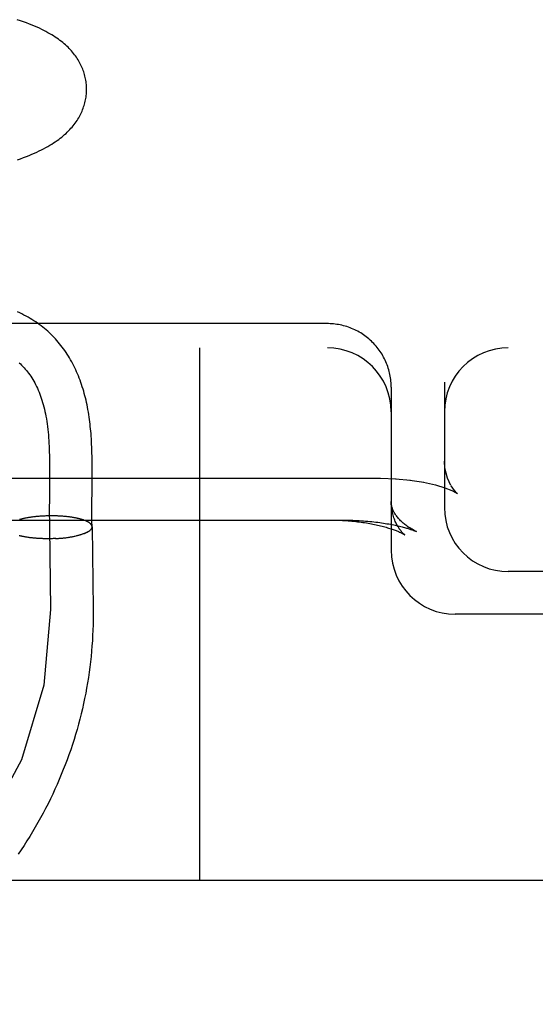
# Model space of a CAD drawing. Header units: inches. Extents: x 0 to 218, y 0 to 141.
# Tile 64 of 114: x 121.3 to 121.421, y 50.892 to 51.123. Entities that reach past the tile are written whole.
import ezdxf

# ---------------------------------------------------------------- set-up
doc = ezdxf.new("R2010")
doc.units = ezdxf.units.IN
doc.header["$LTSCALE"] = 11.987179
doc.header["$MEASUREMENT"] = 0
doc.linetypes.add('HIDDEN', pattern=[0.2, 0.1, -0.1])
doc.layers.add('DEFAULT_2', color=8, linetype='HIDDEN')

msp = doc.modelspace()

# ---------------------------------------------------------------- linework, layer by layer
at = {"layer": 'DEFAULT_2', "color": 8, "linetype": 'HIDDEN'}
for p, q in [((121.37187, 51.05197), (121.15103, 51.05197)), ((119.36687, 51.04629), (121.57187, 51.04629)), ((121.34187, 51.04629), (121.34187, 50.92129)), ((121.38658, 51.04), (121.38649, 51.04039)), ((121.38684, 51.03804), (121.38681, 51.03844)), ((121.38687, 51.03704), (121.38687, 50.99879)), ((121.39937, 51.0382), (121.39937, 51.00879)), ((121.30662, 51.01967), (121.30663, 51.01821)), ((121.30663, 51.01821), (121.30663, 51.01673)), ((121.31663, 51.01791), (121.31662, 51.01942)), ((121.30663, 51.01673), (121.30661, 51.0145)), ((121.31663, 51.01636), (121.31663, 51.01791)), ((121.16437, 51.01569), (121.38437, 51.01569)), ((121.30661, 51.0145), (121.30658, 51.01075)), ((121.38437, 51.01569), (121.38807, 51.01557)), ((121.38788, 51.01558), (121.39142, 51.01525)), ((121.39128, 51.01526), (121.39455, 51.01474)), ((121.39727, 51.01412), (121.39949, 51.01343)), ((121.39949, 51.01343), (121.40112, 51.01279)), ((121.40109, 51.0128), (121.40201, 51.01235)), ((121.40198, 51.01236), (121.40208, 51.01231)), ((121.40206, 51.01232), (121.40243, 51.01209)), ((121.30658, 51.01075), (121.30657, 51.00852)), ((121.31657, 51.00795), (121.31657, 51.0094)), ((121.3027, 51.0066), (121.30244, 51.00656)), ((121.3029, 51.00662), (121.30263, 51.00659)), ((121.30309, 51.00665), (121.30282, 51.00661)), ((121.30329, 51.00667), (121.30302, 51.00663)), ((121.30349, 51.00669), (121.30321, 51.00666)), ((121.30369, 51.00671), (121.30341, 51.00668)), ((121.30389, 51.00673), (121.3036, 51.0067)), ((121.30409, 51.00674), (121.3038, 51.00671)), ((121.3043, 51.00676), (121.304, 51.00673)), ((121.3045, 51.00677), (121.30421, 51.00675)), ((121.30471, 51.00679), (121.30441, 51.00676)), ((121.30491, 51.0068), (121.30461, 51.00678)), ((121.30512, 51.00681), (121.30482, 51.00679)), ((121.30533, 51.00682), (121.30502, 51.0068)), ((121.30554, 51.00683), (121.30523, 51.00681)), ((121.30575, 51.00684), (121.30543, 51.00682)), ((121.30596, 51.00685), (121.30564, 51.00683)), ((121.30617, 51.00685), (121.30585, 51.00684)), ((121.30638, 51.00686), (121.30606, 51.00685)), ((121.30659, 51.00686), (121.30626, 51.00685)), ((121.3068, 51.00686), (121.30647, 51.00685)), ((121.30657, 51.00852), (121.30657, 51.00688)), ((121.307, 51.00686), (121.30668, 51.00686)), ((121.30721, 51.00686), (121.30689, 51.00686)), ((121.30742, 51.00686), (121.3071, 51.00686)), ((121.30763, 51.00686), (121.3073, 51.00686)), ((121.30784, 51.00685), (121.30751, 51.00686)), ((121.30805, 51.00685), (121.30772, 51.00685)), ((121.30826, 51.00684), (121.30792, 51.00685)), ((121.30846, 51.00684), (121.30813, 51.00684)), ((121.30867, 51.00683), (121.30834, 51.00684)), ((121.30887, 51.00682), (121.30854, 51.00683)), ((121.30908, 51.00681), (121.30874, 51.00682)), ((121.30928, 51.00679), (121.30895, 51.00681)), ((121.30948, 51.00678), (121.30915, 51.0068)), ((121.30968, 51.00677), (121.30935, 51.00679)), ((121.30988, 51.00675), (121.30955, 51.00677)), ((121.31008, 51.00673), (121.30975, 51.00676)), ((121.31028, 51.00672), (121.30994, 51.00674)), ((121.31033, 51.00671), (121.31014, 51.00673)), ((121.31053, 51.00669), (121.31028, 51.00672)), ((121.31072, 51.00667), (121.31047, 51.0067)), ((121.31091, 51.00665), (121.31066, 51.00668)), ((121.31109, 51.00663), (121.31086, 51.00666)), ((121.31128, 51.0066), (121.31104, 51.00664)), ((121.31146, 51.00658), (121.31123, 51.00661)), ((121.31164, 51.00655), (121.31142, 51.00659)), ((121.31657, 51.00657), (121.31657, 51.00795)), ((121.29974, 51.00604), (121.29955, 51.00599)), ((121.29989, 51.00608), (121.2997, 51.00603)), ((121.30005, 51.00612), (121.29985, 51.00607)), ((121.30021, 51.00616), (121.3, 51.00611)), ((121.30037, 51.0062), (121.30016, 51.00615)), ((121.30053, 51.00623), (121.30032, 51.00618)), ((121.3007, 51.00627), (121.30049, 51.00622)), ((121.30087, 51.0063), (121.30065, 51.00626)), ((121.30105, 51.00634), (121.30082, 51.00629)), ((121.30122, 51.00637), (121.30099, 51.00633)), ((121.3014, 51.0064), (121.30116, 51.00636)), ((121.30158, 51.00643), (121.30134, 51.00639)), ((121.30176, 51.00646), (121.30152, 51.00642)), ((121.30195, 51.00649), (121.3017, 51.00645)), ((121.30213, 51.00652), (121.30188, 51.00648)), ((121.30232, 51.00655), (121.30207, 51.00651)), ((121.30251, 51.00657), (121.30225, 51.00654)), ((121.31182, 51.00653), (121.3116, 51.00656)), ((121.312, 51.0065), (121.31178, 51.00654)), ((121.31217, 51.00647), (121.31196, 51.00651)), ((121.31234, 51.00644), (121.31214, 51.00648)), ((121.31251, 51.00641), (121.31231, 51.00645)), ((121.31268, 51.00638), (121.31248, 51.00642)), ((121.31284, 51.00635), (121.31265, 51.00639)), ((121.313, 51.00631), (121.31282, 51.00636)), ((121.31316, 51.00628), (121.31298, 51.00632)), ((121.31662, 51.00431), (121.31687, 50.98504)), ((121.29985, 51.00213), (121.29962, 51.00218)), ((121.3, 51.0021), (121.29977, 51.00214)), ((121.30016, 51.00206), (121.29992, 51.00211)), ((121.30032, 51.00203), (121.30008, 51.00207)), ((121.30048, 51.002), (121.30023, 51.00204)), ((121.30064, 51.00196), (121.30039, 51.002)), ((121.30081, 51.00193), (121.30056, 51.00197)), ((121.30662, 51.00418), (121.30687, 50.98491)), ((121.31173, 51.00194), (121.31194, 51.00197)), ((121.31191, 51.00197), (121.31211, 51.002)), ((121.31208, 51.002), (121.31228, 51.00204)), ((121.31225, 51.00203), (121.31245, 51.00207)), ((121.31242, 51.00207), (121.31261, 51.0021)), ((121.31259, 51.0021), (121.31275, 51.00214)), ((121.3156, 51.00311), (121.31487, 51.00276)), ((121.39209, 51.00347), (121.39278, 51.00318)), ((121.30098, 51.0019), (121.30072, 51.00194)), ((121.30115, 51.00187), (121.30089, 51.00191)), ((121.30132, 51.00185), (121.30106, 51.00188)), ((121.3015, 51.00182), (121.30123, 51.00185)), ((121.30168, 51.00179), (121.3014, 51.00183)), ((121.30186, 51.00177), (121.30158, 51.0018)), ((121.30204, 51.00175), (121.30176, 51.00178)), ((121.30223, 51.00172), (121.30194, 51.00175)), ((121.30241, 51.0017), (121.30212, 51.00173)), ((121.3026, 51.00168), (121.30231, 51.00171)), ((121.30279, 51.00166), (121.30249, 51.00169)), ((121.30298, 51.00164), (121.30268, 51.00167)), ((121.30317, 51.00163), (121.30287, 51.00165)), ((121.30337, 51.00161), (121.30306, 51.00163)), ((121.30357, 51.00159), (121.30325, 51.00161)), ((121.30376, 51.00158), (121.30345, 51.0016)), ((121.30396, 51.00157), (121.30364, 51.00158)), ((121.30416, 51.00156), (121.30384, 51.00157)), ((121.30436, 51.00154), (121.30404, 51.00156)), ((121.30456, 51.00153), (121.30424, 51.00155)), ((121.30477, 51.00153), (121.30444, 51.00153)), ((121.30497, 51.00152), (121.30464, 51.00153)), ((121.30517, 51.00151), (121.30484, 51.00152)), ((121.30538, 51.00151), (121.30504, 51.00151)), ((121.30558, 51.0015), (121.30525, 51.00151)), ((121.30579, 51.0015), (121.30545, 51.0015)), ((121.30599, 51.0015), (121.30565, 51.0015)), ((121.3062, 51.0015), (121.30586, 51.0015)), ((121.30641, 51.0015), (121.30606, 51.00149)), ((121.30661, 51.0015), (121.30627, 51.00149)), ((121.30682, 51.0015), (121.30647, 51.0015)), ((121.30703, 51.00151), (121.30668, 51.0015)), ((121.30723, 51.00151), (121.30688, 51.0015)), ((121.30744, 51.00152), (121.30709, 51.00151)), ((121.30765, 51.00153), (121.30729, 51.00151)), ((121.30785, 51.00154), (121.3075, 51.00152)), ((121.30806, 51.00155), (121.3077, 51.00153)), ((121.30811, 51.00154), (121.30791, 51.00153)), ((121.30806, 51.00155), (121.30831, 51.00156)), ((121.30826, 51.00156), (121.30852, 51.00157)), ((121.30846, 51.00157), (121.30872, 51.00158)), ((121.30867, 51.00158), (121.30892, 51.0016)), ((121.30887, 51.0016), (121.30912, 51.00161)), ((121.30907, 51.00161), (121.30932, 51.00163)), ((121.30927, 51.00163), (121.30951, 51.00165)), ((121.30947, 51.00165), (121.30971, 51.00166)), ((121.30966, 51.00166), (121.3099, 51.00168)), ((121.30986, 51.00168), (121.3101, 51.00171)), ((121.31005, 51.0017), (121.31029, 51.00173)), ((121.31025, 51.00173), (121.31048, 51.00175)), ((121.31044, 51.00175), (121.31067, 51.00177)), ((121.31063, 51.00177), (121.31085, 51.0018)), ((121.31082, 51.0018), (121.31104, 51.00183)), ((121.311, 51.00182), (121.31122, 51.00185)), ((121.31119, 51.00185), (121.3114, 51.00188)), ((121.31137, 51.00188), (121.31158, 51.00191)), ((121.31155, 51.00191), (121.31176, 51.00194)), ((121.57187, 50.99379), (121.41437, 50.99379)), ((121.31687, 50.98504), (121.31687, 50.9838)), ((121.57187, 50.98379), (121.40187, 50.98379)), ((121.68187, 50.92129), (119.36687, 50.92129))]:
    msp.add_line(p, q, dxfattribs=at)
for points in [[(121.31532, 51.10711), (121.31531, 51.10739), (121.3153, 51.10773), (121.31527, 51.10806), (121.31524, 51.1084), (121.31519, 51.10873), (121.31514, 51.10906), (121.31508, 51.1094), (121.31501, 51.10973), (121.31494, 51.11006), (121.31485, 51.11038), (121.31475, 51.11071), (121.31465, 51.11103), (121.31454, 51.11135), (121.31442, 51.11167), (121.31429, 51.11199), (121.31415, 51.11231), (121.314, 51.11262), (121.31385, 51.11294), (121.31368, 51.11325), (121.31351, 51.11355), (121.31332, 51.11386), (121.31313, 51.11417), (121.31293, 51.11447), (121.31271, 51.11477), (121.31249, 51.11507), (121.31226, 51.11536), (121.31202, 51.11566), (121.31177, 51.11594), (121.31151, 51.11623), (121.31124, 51.11651), (121.31096, 51.1168), (121.31067, 51.11707), (121.31037, 51.11735), (121.31006, 51.11762), (121.30974, 51.11789), (121.30941, 51.11816), (121.30906, 51.11842), (121.30871, 51.11869), (121.30834, 51.11895), (121.30795, 51.11921), (121.30755, 51.11946), (121.30714, 51.11972), (121.3067, 51.11998), (121.30625, 51.12023), (121.30578, 51.12049), (121.3053, 51.12074), (121.30479, 51.121), (121.30426, 51.12125), (121.3037, 51.1215), (121.30312, 51.12175), (121.30252, 51.12201), (121.30188, 51.12226), (121.30121, 51.12252), (121.30051, 51.12277), (121.29978, 51.12303), (121.29903, 51.12328)], [(121.2991, 51.09041), (121.29982, 51.09067), (121.30052, 51.09092), (121.30119, 51.09118), (121.30184, 51.09144), (121.30246, 51.0917), (121.30305, 51.09196), (121.30363, 51.09222), (121.30418, 51.09248), (121.30472, 51.09274), (121.30524, 51.09301), (121.30574, 51.09327), (121.30622, 51.09354), (121.30669, 51.09381), (121.30714, 51.09409), (121.30757, 51.09436), (121.30798, 51.09464), (121.30838, 51.09491), (121.30877, 51.09519), (121.30914, 51.09547), (121.30949, 51.09575), (121.30984, 51.09603), (121.31017, 51.09632), (121.31049, 51.09661), (121.3108, 51.0969), (121.3111, 51.0972), (121.31138, 51.09749), (121.31166, 51.0978), (121.31193, 51.0981), (121.31218, 51.0984), (121.31242, 51.09871), (121.31265, 51.09902), (121.31287, 51.09933), (121.31308, 51.09964), (121.31328, 51.09995), (121.31347, 51.10026), (121.31364, 51.10057), (121.31381, 51.10088), (121.31397, 51.1012), (121.31412, 51.10152), (121.31426, 51.10184), (121.3144, 51.10216), (121.31452, 51.10248), (121.31463, 51.10281), (121.31474, 51.10314), (121.31484, 51.10346), (121.31493, 51.10379), (121.315, 51.10413), (121.31508, 51.10446), (121.31514, 51.10479), (121.31519, 51.10513), (121.31523, 51.10547), (121.31527, 51.1058), (121.31529, 51.10614), (121.31531, 51.10648), (121.31532, 51.10682), (121.31532, 51.10711)], [(121.31662, 51.01942), (121.31661, 51.02016), (121.3166, 51.02089), (121.31658, 51.02161), (121.31656, 51.02231), (121.31654, 51.023), (121.31651, 51.02367), (121.31648, 51.02433), (121.31644, 51.02496), (121.3164, 51.02558), (121.31636, 51.02617), (121.31631, 51.02674), (121.31626, 51.02729), (121.3162, 51.02782), (121.31615, 51.02836), (121.31608, 51.02891), (121.31601, 51.02948), (121.31593, 51.03006), (121.31584, 51.03064), (121.31574, 51.03123), (121.31564, 51.0318), (121.31554, 51.03236), (121.31543, 51.03291), (121.31531, 51.03345), (121.31519, 51.03399), (121.31506, 51.03452), (121.31493, 51.03505), (121.31479, 51.03558), (121.31464, 51.0361), (121.31449, 51.03663), (121.31432, 51.03715), (121.31416, 51.03767), (121.31398, 51.03818), (121.3138, 51.03869), (121.31361, 51.03919), (121.31341, 51.03969), (121.31321, 51.04018), (121.31299, 51.04066), (121.31278, 51.04115), (121.31255, 51.04162), (121.31232, 51.04209), (121.31208, 51.04256), (121.31183, 51.04301), (121.31158, 51.04347), (121.31132, 51.04391), (121.31105, 51.04435), (121.31078, 51.04479), (121.3105, 51.04521), (121.31021, 51.04563), (121.30991, 51.04605), (121.30961, 51.04646), (121.3093, 51.04686), (121.30899, 51.04725), (121.30866, 51.04764), (121.30833, 51.04802), (121.308, 51.04839), (121.30765, 51.04876), (121.3073, 51.04912), (121.30694, 51.04948), (121.30658, 51.04983), (121.3062, 51.05017), (121.30582, 51.0505), (121.30543, 51.05083), (121.30503, 51.05115), (121.30463, 51.05147), (121.30422, 51.05177), (121.3038, 51.05207), (121.30337, 51.05237), (121.30294, 51.05265), (121.30249, 51.05293), (121.30204, 51.05321), (121.30157, 51.05348), (121.3011, 51.05374), (121.30062, 51.05399), (121.30012, 51.05423), (121.29962, 51.05447), (121.2991, 51.0547)], [(121.38687, 51.03704), (121.38687, 51.03725), (121.38686, 51.03765), (121.38684, 51.03804), (121.38681, 51.03844), (121.38677, 51.03883), (121.38671, 51.03922), (121.38665, 51.03961), (121.38658, 51.04), (121.38649, 51.04039), (121.3864, 51.04077), (121.38629, 51.04115), (121.38618, 51.04153), (121.38606, 51.04191), (121.38592, 51.04228), (121.38578, 51.04265), (121.38562, 51.04301), (121.38546, 51.04337), (121.38529, 51.04373), (121.3851, 51.04408), (121.38491, 51.04443), (121.38471, 51.04477), (121.3845, 51.0451), (121.38428, 51.04543), (121.38405, 51.04576), (121.38381, 51.04608), (121.38357, 51.04639), (121.38332, 51.04669), (121.38306, 51.04699), (121.38279, 51.04728), (121.38251, 51.04757), (121.38222, 51.04785), (121.38193, 51.04812), (121.38163, 51.04838), (121.38133, 51.04863), (121.38101, 51.04888), (121.3807, 51.04911), (121.38037, 51.04934), (121.38004, 51.04956), (121.3797, 51.04977), (121.37936, 51.04998), (121.37901, 51.05017), (121.37866, 51.05035), (121.3783, 51.05053), (121.37793, 51.05069), (121.37757, 51.05085), (121.3772, 51.051), (121.37682, 51.05113), (121.37644, 51.05126), (121.37606, 51.05137), (121.37567, 51.05148), (121.37529, 51.05157), (121.3749, 51.05166), (121.3745, 51.05173), (121.37411, 51.0518), (121.37371, 51.05185), (121.37332, 51.0519), (121.37292, 51.05193), (121.37252, 51.05195), (121.37212, 51.05196), (121.37187, 51.05197)], [(121.29946, 51.04278), (121.29977, 51.0425), (121.30006, 51.04222), (121.30035, 51.04193), (121.30064, 51.04162), (121.30092, 51.04131), (121.30119, 51.04099), (121.30145, 51.04066), (121.30171, 51.04032), (121.30197, 51.03997), (121.30221, 51.03961), (121.30246, 51.03924), (121.30269, 51.03886), (121.30292, 51.03847), (121.30314, 51.03807), (121.30335, 51.03766), (121.30356, 51.03724), (121.30376, 51.03681), (121.30396, 51.03637), (121.30415, 51.03592), (121.30433, 51.03545), (121.3045, 51.03498), (121.30467, 51.0345), (121.30483, 51.034), (121.30499, 51.0335), (121.30513, 51.03298), (121.30527, 51.03245), (121.30541, 51.03191), (121.30553, 51.03136), (121.30565, 51.03079), (121.30576, 51.03022), (121.30587, 51.02963), (121.30597, 51.02903), (121.30606, 51.02842), (121.30614, 51.0278), (121.30622, 51.02716), (121.30629, 51.02652), (121.30635, 51.02586), (121.3064, 51.02521), (121.30645, 51.02455), (121.30649, 51.02387), (121.30652, 51.02319), (121.30655, 51.0225), (121.30657, 51.02181), (121.30659, 51.0211), (121.3066, 51.02039), (121.30662, 51.01967)], [(121.38677, 51.03883), (121.38671, 51.03922), (121.38665, 51.03961)], [(121.40008, 51.0157), (121.39949, 51.01808), (121.39937, 51.01967)], [(121.40091, 51.01396), (121.40007, 51.01574), (121.39947, 51.01821), (121.39937, 51.01965)], [(121.31657, 51.0094), (121.3166, 51.01323), (121.31663, 51.01636)], [(121.39447, 51.01476), (121.39726, 51.01412), (121.3995, 51.01343)], [(121.40229, 51.01222), (121.40174, 51.01279), (121.40092, 51.01394)], [(121.40243, 51.01209), (121.40227, 51.01223), (121.40171, 51.01282)], [(121.39278, 51.00318), (121.39255, 51.00329), (121.39228, 51.00343), (121.39202, 51.00357), (121.39176, 51.00372), (121.39151, 51.00387), (121.39126, 51.00402), (121.39102, 51.00417), (121.39078, 51.00433), (121.39055, 51.00449), (121.39032, 51.00466), (121.3901, 51.00483), (121.38988, 51.005), (121.38968, 51.00518), (121.38947, 51.00535), (121.38928, 51.00553), (121.38909, 51.00572), (121.38891, 51.0059), (121.38873, 51.00609), (121.38856, 51.00627), (121.38841, 51.00646), (121.38825, 51.00665), (121.38811, 51.00684), (121.38798, 51.00702), (121.38785, 51.00721), (121.38773, 51.0074), (121.38763, 51.00758), (121.38752, 51.00777), (121.38743, 51.00795), (121.38735, 51.00813), (121.38727, 51.00831), (121.3872, 51.00849), (121.38714, 51.00866), (121.38708, 51.00884), (121.38703, 51.00901), (121.38699, 51.00919), (121.38695, 51.00936), (121.38692, 51.00954), (121.3869, 51.00972), (121.38689, 51.00989), (121.38688, 51.01008), (121.38687, 51.01023)], [(121.39005, 51.00242), (121.39005, 51.00242), (121.39006, 51.00242), (121.39006, 51.00242), (121.39005, 51.00243), (121.39003, 51.00244), (121.39, 51.00246), (121.38997, 51.00249), (121.38993, 51.00252), (121.38988, 51.00256), (121.38983, 51.00261), (121.38977, 51.00267), (121.3897, 51.00273), (121.38963, 51.0028), (121.38956, 51.00288), (121.38947, 51.00297), (121.38939, 51.00307), (121.3893, 51.00317), (121.3892, 51.00329), (121.3891, 51.00341), (121.389, 51.00355), (121.38889, 51.00369), (121.38878, 51.00385), (121.38866, 51.00402), (121.38855, 51.0042), (121.38843, 51.00439), (121.38831, 51.0046), (121.38819, 51.00482), (121.38807, 51.00505), (121.38795, 51.0053), (121.38783, 51.00555), (121.38772, 51.00583), (121.38761, 51.00611), (121.3875, 51.00641), (121.3874, 51.00672), (121.3873, 51.00705), (121.38722, 51.00738), (121.38714, 51.00773), (121.38707, 51.00809), (121.38701, 51.00845), (121.38696, 51.00882), (121.38692, 51.0092), (121.38689, 51.00958), (121.38688, 51.00997), (121.38687, 51.01023)], [(121.30657, 51.00688), (121.30658, 51.00608), (121.30659, 51.00527), (121.30661, 51.00448), (121.30663, 51.0037)], [(121.15137, 51.00588), (121.37574, 51.00588), (121.37626, 51.00587), (121.37678, 51.00586), (121.3773, 51.00585), (121.37782, 51.00583), (121.37833, 51.00581), (121.37885, 51.00579), (121.37935, 51.00576), (121.37986, 51.00573), (121.38036, 51.00569), (121.38086, 51.00565), (121.38135, 51.00561), (121.38183, 51.00557), (121.38231, 51.00552), (121.38279, 51.00547), (121.38326, 51.00541), (121.38372, 51.00535), (121.38417, 51.00529), (121.38461, 51.00523), (121.38504, 51.00517), (121.38547, 51.0051), (121.38588, 51.00503), (121.38629, 51.00496), (121.38669, 51.00489), (121.38707, 51.00482), (121.38745, 51.00474), (121.38781, 51.00467), (121.38816, 51.00459), (121.38849, 51.00452), (121.38882, 51.00444), (121.38912, 51.00437), (121.38942, 51.00429), (121.38969, 51.00422), (121.38996, 51.00415), (121.3902, 51.00408), (121.39044, 51.00401), (121.39066, 51.00395), (121.39087, 51.00388), (121.39107, 51.00382), (121.39126, 51.00376), (121.39143, 51.0037), (121.39159, 51.00365), (121.39174, 51.0036), (121.39188, 51.00355), (121.39201, 51.0035), (121.39209, 51.00347)], [(121.31584, 51.00533), (121.31575, 51.00538), (121.31567, 51.00543), (121.31557, 51.00548), (121.31548, 51.00553), (121.31538, 51.00558), (121.31528, 51.00562), (121.31517, 51.00567), (121.31506, 51.00572), (121.31494, 51.00576), (121.31483, 51.00581), (121.3147, 51.00585), (121.31458, 51.0059), (121.31445, 51.00594), (121.31432, 51.00598), (121.31418, 51.00602), (121.31404, 51.00606), (121.3139, 51.0061), (121.31375, 51.00614), (121.3136, 51.00618), (121.31345, 51.00622), (121.3133, 51.00625), (121.31314, 51.00629)], [(121.3156, 51.00311), (121.31569, 51.00316), (121.31577, 51.00321), (121.31586, 51.00326), (121.31593, 51.00331), (121.31601, 51.00337), (121.31608, 51.00342), (121.31614, 51.00347), (121.3162, 51.00353), (121.31626, 51.00358), (121.31631, 51.00364), (121.31636, 51.00369), (121.31641, 51.00375), (121.31645, 51.0038), (121.31648, 51.00386), (121.31651, 51.00391), (121.31654, 51.00397), (121.31656, 51.00403), (121.31658, 51.00408), (121.3166, 51.00414), (121.31661, 51.00419), (121.31661, 51.00425), (121.31661, 51.0043), (121.31661, 51.00432)], [(121.31661, 51.00432), (121.31661, 51.00436), (121.3166, 51.00442), (121.31659, 51.00447), (121.31658, 51.00453), (121.31656, 51.00458), (121.31653, 51.00464), (121.3165, 51.00469), (121.31647, 51.00475), (121.31643, 51.0048), (121.31639, 51.00486), (121.31635, 51.00491), (121.3163, 51.00496), (121.31624, 51.00502), (121.31618, 51.00507), (121.31612, 51.00512), (121.31605, 51.00517), (121.31598, 51.00523), (121.31591, 51.00528), (121.31583, 51.00533), (121.31575, 51.00538)], [(121.3162, 51.00353), (121.31626, 51.00358), (121.31631, 51.00364), (121.31636, 51.00369), (121.31641, 51.00374), (121.31645, 51.0038), (121.31648, 51.00385), (121.31652, 51.00391), (121.31654, 51.00397), (121.31657, 51.00402), (121.31659, 51.00408), (121.3166, 51.00413), (121.31661, 51.00419), (121.31662, 51.00424), (121.31662, 51.0043)], [(121.31662, 51.00431), (121.31662, 51.00435), (121.31661, 51.00441), (121.3166, 51.00447), (121.31659, 51.00452), (121.31657, 51.00458), (121.31654, 51.00463), (121.31651, 51.00469), (121.31648, 51.00474), (121.31644, 51.0048), (121.3164, 51.00485)], [(121.31661, 51.00432), (121.31661, 51.00467), (121.31659, 51.00528), (121.31658, 51.00591), (121.31657, 51.00657)], [(121.37271, 51.00588), (121.37317, 51.00587), (121.37363, 51.00586), (121.37408, 51.00585), (121.37453, 51.00584), (121.37499, 51.00582), (121.37544, 51.0058), (121.37589, 51.00577), (121.37633, 51.00574), (121.37678, 51.00571), (121.37722, 51.00567), (121.37766, 51.00563), (121.37809, 51.00559), (121.37853, 51.00554), (121.37895, 51.00549), (121.37938, 51.00544), (121.3798, 51.00538), (121.38021, 51.00533), (121.38062, 51.00527), (121.38103, 51.0052), (121.38143, 51.00513), (121.38182, 51.00507), (121.38221, 51.00499), (121.38259, 51.00492), (121.38296, 51.00484), (121.38333, 51.00477), (121.38369, 51.00469), (121.38404, 51.0046), (121.38439, 51.00452), (121.38472, 51.00444), (121.38505, 51.00435), (121.38537, 51.00427), (121.38568, 51.00418), (121.38598, 51.00409), (121.38627, 51.004), (121.38655, 51.00391), (121.38683, 51.00383), (121.38709, 51.00374), (121.38734, 51.00365), (121.38758, 51.00357), (121.38781, 51.00348), (121.38802, 51.0034), (121.38823, 51.00332), (121.38843, 51.00324), (121.38861, 51.00316), (121.38878, 51.00308), (121.38894, 51.00301), (121.38909, 51.00294), (121.38923, 51.00288), (121.38936, 51.00281), (121.38947, 51.00275), (121.38958, 51.0027), (121.38967, 51.00265), (121.38975, 51.0026), (121.38983, 51.00256), (121.38989, 51.00252), (121.38994, 51.00249), (121.38998, 51.00247), (121.39002, 51.00245), (121.39004, 51.00243), (121.39005, 51.00242)], [(121.2997, 51.00217), (121.29948, 51.00221)], [(121.31487, 51.00276), (121.31476, 51.00272), (121.31464, 51.00267), (121.31451, 51.00263), (121.31438, 51.00258), (121.31425, 51.00254), (121.31412, 51.00249), (121.31398, 51.00245), (121.31384, 51.00241), (121.3137, 51.00237), (121.31355, 51.00233), (121.3134, 51.00229), (121.31325, 51.00225), (121.31309, 51.00221), (121.31294, 51.00217), (121.31278, 51.00214)], [(121.31487, 51.00276), (121.31499, 51.00281), (121.3151, 51.00286), (121.31521, 51.00291)], [(121.31531, 51.00296), (121.31541, 51.00301), (121.31551, 51.00306), (121.3156, 51.00311)], [(121.30687, 50.98491), (121.30528, 50.96712), (121.30002, 50.94966), (121.29146, 50.93381), (121.27963, 50.91964), (121.26541, 50.90818), (121.24884, 50.89948), (121.23114, 50.89417), (121.21237, 50.89227), (121.19391, 50.89392), (121.17583, 50.89911), (121.15944, 50.90747), (121.14482, 50.91896), (121.13302, 50.93275), (121.12411, 50.94877), (121.11872, 50.96586), (121.11687, 50.98411)], [(121.31687, 50.9838), (121.31687, 50.98255), (121.31684, 50.98131), (121.3168, 50.98007), (121.31675, 50.97882), (121.31668, 50.97758), (121.31659, 50.97634), (121.31649, 50.9751), (121.31637, 50.97386), (121.31624, 50.97263), (121.31609, 50.97139), (121.31592, 50.97016), (121.31574, 50.96893), (121.31555, 50.9677), (121.31533, 50.96647), (121.31511, 50.96525), (121.31486, 50.96403), (121.31461, 50.96281), (121.31433, 50.96159), (121.31404, 50.96038), (121.31374, 50.95917), (121.31342, 50.95797), (121.31308, 50.95677), (121.31273, 50.95557), (121.31237, 50.95438), (121.31199, 50.95319), (121.31159, 50.952), (121.31118, 50.95082), (121.31076, 50.94965), (121.31032, 50.94848), (121.30986, 50.94732), (121.30939, 50.94616), (121.30891, 50.945), (121.30841, 50.94386), (121.3079, 50.94272), (121.30737, 50.94158), (121.30683, 50.94045), (121.30627, 50.93933), (121.3057, 50.93822), (121.30511, 50.93711), (121.30452, 50.936), (121.3039, 50.93491), (121.30328, 50.93382), (121.30264, 50.93274), (121.30198, 50.93167), (121.30131, 50.93061), (121.30063, 50.92955), (121.29994, 50.9285), (121.29923, 50.92746)]]:
    msp.add_lwpolyline(points, dxfattribs=at)
for centre, start, end in [((121.37187, 51.03129), 0, 90), ((121.41437, 51.03129), 90, 180), ((121.41437, 51.00879), 180, 270), ((121.40187, 50.99879), 180, 270)]:
    msp.add_arc(centre, 0.015, start, end, dxfattribs=at)

doc.saveas('drawing.dxf')
